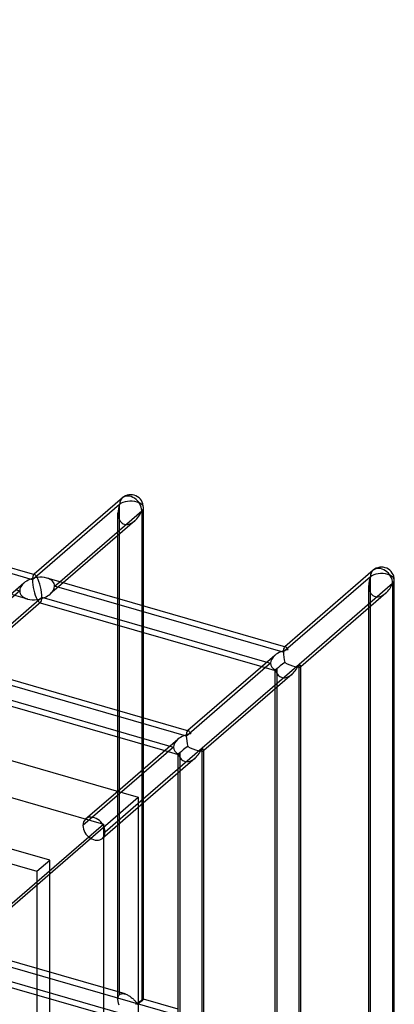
# Model space of a CAD drawing. Header units: millimetres. Extents: x -766 to 748, y -857 to 897.
# Tile 87 of 87: x 674 to 748, y 471 to 664. Entities that reach past the tile are written whole.
import ezdxf

# ---------------------------------------------------------------- set-up
doc = ezdxf.new("R2010")
doc.units = ezdxf.units.MM
doc.layers.add('MAIN-1', color=7, linetype='Continuous')
doc.layers.add('MAIN-2', color=7, linetype='Continuous')

msp = doc.modelspace()

# ---------------------------------------------------------------- linework, layer by layer
at = {"layer": 'MAIN-1'}
for p, q in [((-497.56, 856.66), (697.56, 511.66)), ((630.59, 568.75), (677.27, 555.28)), ((694.44, 570.27), (677.16, 555.31)), ((682.19, 553.86), (698.24, 567.76)), ((698.24, 567.76), (698.24, 549.23)), ((698.57, 549.13), (698.57, 568.38)), ((696.89, 565.78), (682.89, 553.66)), ((693.57, 550.57), (693.57, 562.91)), ((743.51, 556.1), (726.24, 541.14)), ((675.19, 553.6), (658.19, 538.88)), ((679.67, 554.59), (726.34, 541.11)), ((729.01, 537.74), (747.31, 553.59)), ((747.31, 553.59), (747.31, 455.5)), ((747.65, 456.13), (747.65, 554.21)), ((745.97, 551.62), (729.35, 537.22)), ((663.21, 537.43), (678.69, 550.83)), ((678.46, 549.83), (663.91, 537.22)), ((678.38, 549.75), (721.73, 537.24)), ((678.69, 550.83), (722.73, 538.11)), ((742.65, 457.94), (742.65, 548.74)), ((693.57, 528.66), (693.57, 545.37)), ((698.24, 544.02), (698.24, 527.32)), ((698.57, 527.22), (698.57, 543.93)), ((660.69, 538.15), (707.36, 524.68)), ((724.27, 539.44), (707.26, 524.71)), ((710.04, 521.31), (729.01, 537.74)), ((729.01, 439.65), (729.01, 537.74)), ((729.35, 441.3), (729.35, 537.28)), ((659.71, 534.39), (703.76, 521.68)), ((727.67, 535.77), (710.37, 520.79)), ((659.41, 533.32), (702.76, 520.81)), ((724.35, 441.36), (724.35, 532.9)), ((705.29, 523), (693.53, 512.82)), ((693.57, 512.86), (693.57, 523.46)), ((697.56, 510.5), (710.04, 521.31)), ((698.24, 522.11), (698.24, 516.89)), ((698.57, 517.18), (698.57, 522.02)), ((710.04, 423.22), (710.04, 521.31)), ((710.37, 424.87), (710.37, 520.85)), ((708.69, 519.34), (697.56, 509.69)), ((705.37, 424.93), (705.37, 516.46)), ((497.56, 338.45), (697.56, 511.66)), ((697.56, 511.66), (697.56, -683.45)), ((698.24, 510.28), (698.24, 471.77)), ((698.57, 472.11), (698.57, 510.57)), ((697.69, 471.32), (697.56, 471.21)), ((697.81, 471.42), (697.69, 471.32)), ((697.93, 471.52), (697.81, 471.42)), ((698.04, 471.61), (697.93, 471.52)), ((698.15, 471.69), (698.04, 471.61)), ((698.24, 471.77), (698.15, 471.69)), ((698.3, 471.82), (698.24, 471.77)), ((698.35, 471.87), (698.3, 471.82)), ((698.4, 471.91), (698.35, 471.87)), ((698.44, 471.95), (698.4, 471.91)), ((698.48, 471.99), (698.44, 471.95)), ((698.51, 472.02), (698.48, 471.99)), ((698.53, 472.04), (698.51, 472.02)), ((698.55, 472.07), (698.53, 472.04)), ((698.56, 472.08), (698.55, 472.07)), ((698.57, 472.1), (698.56, 472.08)), ((698.57, 472.11), (698.57, 472.1)), ((705.37, 470.15), (698.57, 472.11))]:
    msp.add_line(p, q, dxfattribs=at)
for centre, start, end in [((696.07, 568.38), 359.9975, 130.897), ((745.15, 554.21), 359.9974, 130.8974)]:
    msp.add_arc(centre, 2.5, start, end, dxfattribs=at)
for centre, major_axis, ratio, start_param, end_param in [((696.07, 568.38), (1.64, -1.89), 0.75, 0.713724, 3.141672), ((696.07, 568.38), (-1.45, -3.17), 0.641742, 0.955177, 1.665859), ((696.07, 568.38), (-2.5, 0), 0.5, 2.617994, 3.141499), ((677.77, 552.53), (-0.6, 2.75), 0.249311, -0.722537, -0.13718), ((745.15, 554.21), (1.64, -1.89), 0.75, 0.713724, 3.141672), ((677.77, 552.53), (3.38, 0.74), 0.615841, 1.436262, 2.291625), ((677.77, 552.53), (3.38, 0.74), 0.615841, 0.850904, 1.436262), ((677.77, 552.53), (-0.6, 2.75), 0.249311, -2.293334, -0.722537), ((745.15, 554.21), (-1.45, -3.17), 0.641742, 0.955177, 1.665859), ((745.15, 554.21), (-2.5, 0), 0.5, 2.617994, 3.141499), ((677.77, 552.53), (-0.6, 2.75), 0.249311, -3.008767, -2.293334), ((726.85, 538.37), (3.38, 0.74), 0.615841, 1.436262, 2.291625), ((726.85, 538.37), (-0.6, 2.75), 0.249311, -0.722537, -0.13718), ((726.85, 538.37), (1.45, 3.17), 0.641742, -2.183302, -1.475734), ((726.85, 538.37), (2.49, -1.14), 0.208712, 0.103238, 0.618662), ((707.87, 521.93), (-0.6, 2.75), 0.249311, -0.722537, -0.13718), ((707.87, 521.93), (3.38, 0.74), 0.615841, 1.436262, 2.291625), ((707.87, 521.93), (1.45, 3.17), 0.641742, -2.183302, -1.475734), ((707.87, 521.93), (2.49, -1.14), 0.208712, 0.103238, 0.618662)]:
    msp.add_ellipse(centre, major_axis=major_axis, ratio=ratio, start_param=start_param, end_param=end_param, dxfattribs=at)
at = {"layer": 'MAIN-2'}
for p, q in [((-495.73, 848.91), (690.73, 506.41)), ((680.24, 499.34), (-480.24, 834.34)), ((-482.74, 832.17), (677.74, 497.17)), ((-431.4, 797.15), (746.4, 457.15)), ((697.56, 468.36), (-431.73, 794.36)), ((693.91, 569.01), (676.86, 554.24)), ((693.91, 473.02), (693.91, 569.01)), ((676.86, 554.24), (632.11, 567.16)), ((693.57, 562.91), (693.57, 567.3)), ((677.16, 555.31), (677.08, 555.24)), ((682.89, 553.66), (680.35, 551.46)), ((681.19, 552.99), (682.19, 553.86)), ((742.98, 554.84), (725.93, 540.07)), ((742.98, 458.85), (742.98, 554.84)), ((674.36, 552.07), (657.88, 537.81)), ((672.66, 551.41), (675.88, 550.48)), ((673.66, 552.28), (674.36, 552.07)), ((725.93, 540.07), (681.19, 552.99)), ((742.65, 548.74), (742.65, 553.13)), ((678.28, 549.78), (678.38, 549.75)), ((693.57, 545.37), (693.57, 550.57)), ((698.24, 549.23), (698.24, 544.02)), ((698.57, 543.93), (698.57, 549.13)), ((726.24, 541.14), (726.16, 541.07)), ((723.43, 537.91), (706.96, 523.64)), ((722.73, 538.11), (723.43, 537.91)), ((706.96, 523.64), (662.21, 536.56)), ((721.73, 537.24), (724.35, 536.48)), ((724.35, 532.9), (724.35, 536.49)), ((724.68, 536.83), (724.68, 440.9)), ((729.35, 537.22), (729.3, 537.18)), ((693.57, 523.46), (693.57, 528.66)), ((698.24, 527.32), (698.24, 522.11)), ((698.57, 522.02), (698.57, 527.22)), ((707.26, 524.71), (707.18, 524.64)), ((704.46, 521.48), (686.73, 506.12)), ((702.76, 520.81), (705.38, 520.05)), ((703.76, 521.68), (704.46, 521.48)), ((710.37, 520.79), (710.33, 520.75)), ((705.37, 516.46), (705.37, 520.06)), ((705.71, 520.39), (705.71, 424.47)), ((698.24, 516.89), (698.24, 510.28)), ((698.57, 510.57), (698.57, 517.18)), ((693.53, 512.82), (687.26, 507.39)), ((693.57, 472.11), (693.57, 512.86)), ((697.56, 509.69), (690.53, 503.61)), ((691.06, 504.88), (697.56, 510.5)), ((495.73, 337.54), (690.73, 506.41)), ((690.73, 506.41), (690.73, -680.04)), ((677.74, 497.17), (680.24, 499.34)), ((680.24, -661.13), (680.24, 499.34)), ((677.74, 497.17), (677.74, -663.3)), ((694.97, 473.15), (649.49, 486.28)), ((693.58, 468.35), (648.1, 481.48)), ((693.58, 472.24), (693.59, 472.38)), ((693.59, 472.38), (693.62, 472.51)), ((693.62, 472.51), (693.65, 472.63)), ((693.65, 472.63), (693.7, 472.75)), ((693.7, 472.75), (693.76, 472.85)), ((693.76, 472.85), (693.83, 472.94)), ((693.83, 472.94), (693.91, 473.02)), ((693.91, 473.02), (694.02, 473.1)), ((694.02, 473.1), (694.16, 473.17)), ((694.16, 473.17), (694.3, 473.21)), ((694.3, 473.21), (694.46, 473.22)), ((694.46, 473.22), (694.62, 473.22)), ((694.62, 473.22), (694.8, 473.19)), ((694.8, 473.19), (694.97, 473.15)), ((694.97, 473.15), (695.13, 473.1)), ((695.13, 473.1), (695.29, 473.03)), ((695.29, 473.03), (695.44, 472.96)), ((695.44, 472.96), (695.6, 472.88)), ((695.6, 472.88), (695.75, 472.79)), ((695.75, 472.79), (695.9, 472.69)), ((695.9, 472.69), (696.05, 472.58)), ((696.05, 472.58), (696.19, 472.47)), ((696.19, 472.47), (696.33, 472.36)), ((696.33, 472.36), (696.46, 472.24)), ((693.57, 472.09), (693.58, 472.24)), ((693.58, 471.96), (693.57, 472.09)), ((693.59, 471.82), (693.58, 471.96)), ((693.61, 471.68), (693.59, 471.82)), ((693.64, 471.54), (693.61, 471.68)), ((693.67, 471.41), (693.64, 471.54)), ((693.7, 471.27), (693.67, 471.41)), ((693.74, 471.13), (693.7, 471.27)), ((693.79, 470.99), (693.74, 471.13)), ((696.46, 472.24), (696.59, 472.13)), ((696.59, 472.13), (696.71, 472.01)), ((696.71, 472.01), (696.83, 471.89)), ((696.83, 471.89), (696.94, 471.78)), ((696.94, 471.78), (697.04, 471.66)), ((697.04, 471.66), (697.13, 471.56)), ((697.11, 471.15), (697.06, 471.12)), ((697.16, 471.19), (697.11, 471.15)), ((697.13, 471.56), (697.22, 471.46)), ((697.21, 471.22), (697.16, 471.19)), ((697.26, 471.24), (697.21, 471.22)), ((697.22, 471.46), (697.32, 471.37)), ((697.32, 471.25), (697.26, 471.24)), ((697.32, 471.37), (697.39, 471.38)), ((697.42, 471.16), (697.32, 471.25)), ((697.39, 471.38), (697.43, 471.41)), ((697.5, 471.06), (697.42, 471.16)), ((697.43, 471.41), (697.48, 471.44)), ((697.56, 471.21), (697.44, 471.12)), ((697.48, 471.44), (697.52, 471.46)), ((697.52, 471.46), (697.57, 471.5)), ((697.57, 471.5), (697.62, 471.53)), ((697.62, 471.53), (697.67, 471.56)), ((697.67, 471.56), (697.71, 471.59)), ((697.71, 471.59), (697.76, 471.63)), ((697.76, 471.63), (697.81, 471.66)), ((697.81, 471.66), (697.86, 471.69)), ((697.86, 471.69), (697.91, 471.73)), ((697.91, 471.73), (697.96, 471.76)), ((697.96, 471.76), (698, 471.79)), ((698, 471.79), (698.05, 471.82)), ((698.05, 471.82), (698.1, 471.85)), ((698.1, 471.85), (698.14, 471.88)), ((698.14, 471.88), (698.18, 471.91)), ((698.18, 471.91), (698.23, 471.93)), ((698.23, 471.93), (698.27, 471.96)), ((698.27, 471.96), (698.31, 471.98)), ((698.31, 471.98), (698.34, 472)), ((698.34, 472), (698.38, 472.03)), ((698.38, 472.03), (698.41, 472.04)), ((698.41, 472.04), (698.44, 472.06)), ((698.44, 472.06), (698.46, 472.07)), ((698.46, 472.07), (698.49, 472.09)), ((698.49, 472.09), (698.51, 472.1)), ((698.51, 472.1), (698.53, 472.11)), ((698.53, 472.11), (698.54, 472.11)), ((698.54, 472.11), (698.56, 472.11)), ((698.56, 472.11), (698.57, 472.11)), ((698.57, 472.11), (698.57, 472.11)), ((698.57, 472.11), (698.57, 472.11)), ((698.57, 472.11), (698.57, 472.11)), ((698.57, 472.11), (698.57, 472.11)), ((698.57, 472.11), (698.57, 472.11)), ((698.57, 472.11), (698.57, 472.11))]:
    msp.add_line(p, q, dxfattribs=at)
for centre, major_axis, ratio, start_param, end_param in [((696.07, 568.38), (-1.45, -3.17), 0.641742, -1.475734, -0.952169), ((696.07, 568.38), (1.64, -1.89), 0.75, -3.141514, -2.427868), ((696.07, 568.38), (-2.5, 0), 0.5, -2.094395, -0.523599), ((696.07, 568.38), (-2.5, 0), 0.5, 3.141499, 4.18879), ((696.07, 568.38), (-1.45, -3.17), 0.641742, -0.952169, 0.955177), ((677.77, 552.53), (-0.6, 2.75), 0.249311, 0.132826, 0.848259), ((677.77, 552.53), (-0.6, 2.75), 0.249311, -0.13718, 0.132826), ((745.15, 554.21), (1.64, -1.89), 0.75, -3.141514, -2.427868), ((745.15, 554.21), (-2.5, 0), 0.5, -2.094395, -0.523599), ((745.15, 554.21), (-2.5, 0), 0.5, 3.141499, 4.18879), ((677.77, 552.53), (3.38, 0.74), 0.615841, 2.291625, 3.007058), ((677.77, 552.53), (-0.6, 2.75), 0.249311, 0.848259, 2.419055), ((677.77, 552.53), (3.38, 0.74), 0.615841, -0.134535, 0.850904), ((745.15, 554.21), (-1.45, -3.17), 0.641742, -1.475734, -0.952169), ((677.77, 552.53), (3.38, 0.74), 0.615841, 3.007058, 3.992497), ((677.77, 552.53), (3.38, 0.74), 0.615841, -1.705331, -0.849968), ((677.77, 552.53), (3.38, 0.74), 0.615841, -0.849968, -0.134535), ((745.15, 554.21), (-1.45, -3.17), 0.641742, -0.952169, 0.955177), ((677.77, 552.53), (3.38, 0.74), 0.615841, -2.290689, -1.705331), ((677.77, 552.53), (-0.6, 2.75), 0.249311, 2.419055, 3.004413), ((677.77, 552.53), (-0.6, 2.75), 0.249311, 3.004413, 3.274419), ((726.85, 538.37), (-0.6, 2.75), 0.249311, 0.132826, 0.848259), ((726.85, 538.37), (-0.6, 2.75), 0.249311, 0.848259, 1.633657), ((726.85, 538.37), (-0.6, 2.75), 0.249311, -0.13718, 0.132826), ((726.85, 538.37), (3.38, 0.74), 0.615841, 2.291625, 3.007058), ((726.85, 538.37), (3.38, 0.74), 0.615841, 3.007058, 3.792456), ((726.85, 538.37), (-2.5, -1.88), 0.042828, -1.341199, -0.555801), ((726.85, 538.37), (2.49, -1.14), 0.208712, -1.737533, -0.088907), ((726.85, 538.37), (-2.5, -1.88), 0.042828, -0.555801, -0.032199), ((726.85, 538.37), (-2.5, -1.88), 0.042828, 0.033248, 0.229597), ((726.85, 538.37), (-2.5, -1.88), 0.042828, -0.032199, 0.033248), ((726.85, 538.37), (1.45, 3.17), 0.641742, 2.451257, 4.099883), ((726.85, 538.37), (2.49, -1.14), 0.208712, -0.088907, 0.103238), ((707.87, 521.93), (-0.6, 2.75), 0.249311, 0.132826, 0.848259), ((707.87, 521.93), (-0.6, 2.75), 0.249311, -0.13718, 0.132826), ((707.87, 521.93), (3.38, 0.74), 0.615841, 2.291625, 3.007058), ((707.87, 521.93), (-0.6, 2.75), 0.249311, 0.848259, 1.633657), ((707.87, 521.93), (3.38, 0.74), 0.615841, 3.007058, 3.792456), ((707.87, 521.93), (-2.5, -1.88), 0.042828, -1.341199, -0.555801), ((707.87, 521.93), (2.49, -1.14), 0.208712, -1.737533, -0.088907), ((707.87, 521.93), (2.49, -1.14), 0.208712, -0.088907, 0.103238), ((707.87, 521.93), (-2.5, -1.88), 0.042828, -0.555801, -0.032199), ((707.87, 521.93), (-2.5, -1.88), 0.042828, -0.032199, 0.033248), ((707.87, 521.93), (-2.5, -1.88), 0.042828, 0.033248, 0.229597), ((707.87, 521.93), (1.45, 3.17), 0.641742, 2.451257, 4.099883), ((688.9, 505.5), (-1.64, 1.89), 0.75, 0.000079, 0.713724), ((688.9, 505.5), (-1.64, 1.89), 0.75, -2.427868, 0.000079), ((688.9, 505.5), (-1.64, 1.89), 0.75, 0.713724, 3.141672), ((688.9, 505.5), (-1.64, 1.89), 0.75, -3.141514, -2.427868)]:
    msp.add_ellipse(centre, major_axis=major_axis, ratio=ratio, start_param=start_param, end_param=end_param, dxfattribs=at)

doc.saveas('drawing.dxf')
